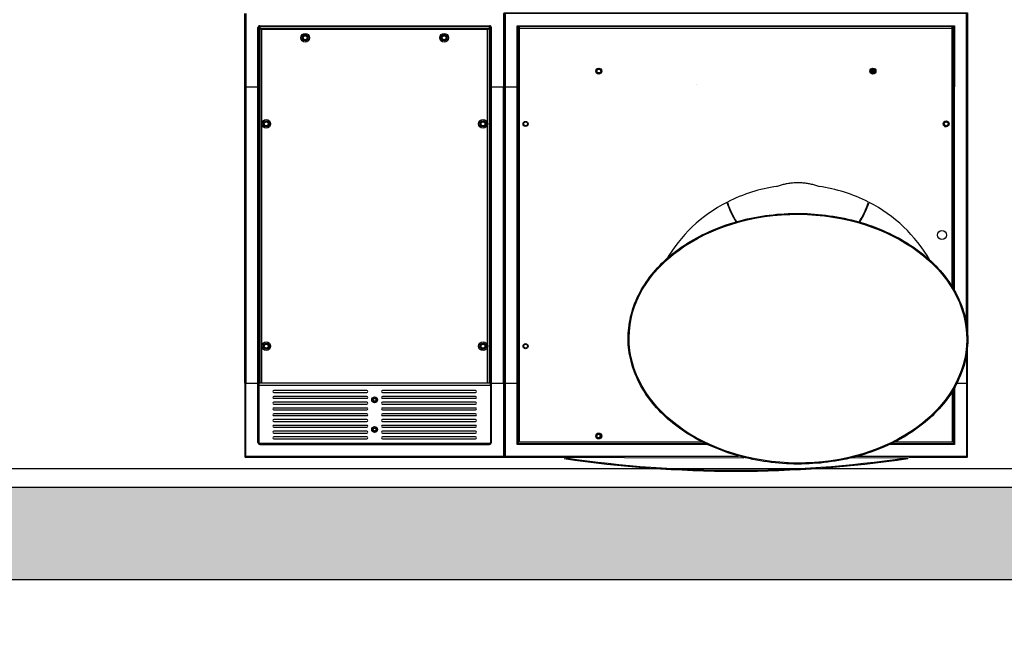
# Model space of a CAD drawing. Header units: millimetres. Extents: x -114 to 74467, y -1893 to 23658.
# Tile 22 of 52: x 44273 to 45336, y 3765 to 4448. Entities that reach past the tile are written whole.
import ezdxf

# ---------------------------------------------------------------- set-up
doc = ezdxf.new("R2010")
doc.units = ezdxf.units.MM
doc.header["$LTSCALE"] = 100
for name, color, linetype in [('AA22----_BINNENWAND', 254, 'Continuous'), ('AL22----_BINNENWAND', 2, 'Continuous'), ('AL74----_KEUKEN', 7, 'Continuous')]:
    doc.layers.add(name, color=color, linetype=linetype)

msp = doc.modelspace()

# ---------------------------------------------------------------- hatches: boundary and pattern name
at = {"layer": 'AA22----_BINNENWAND'}
h = msp.add_hatch(color=256, dxfattribs=at)
h.paths.add_polyline_path([(43373.3, 4953.3), (43473.3, 4953.3), (43473.3, 3943.3), (46189.3, 3943.3), (46189.3, 2143.3), (46089.3, 2143.3), (46089.3, 3843.3), (43373.3, 3843.3)])
h.paths.add_polyline_path([(42243.3, 2143.3), (42343.3, 2143.3), (42343.3, 4953.3), (42243.3, 4953.3)])
h.paths.add_polyline_path([(39943.3, 2143.3), (47087.9, 2143.3), (47087.9, 1943.3), (39943.3, 1943.3)])
h.paths.add_polyline_path([(39743.3, 5643.3), (39943.3, 5643.3), (39943.3, 1793.3), (39743.3, 1793.3)])
h.paths.add_polyline_path([(39943.3, 4953.3), (39943.3, 4853.3), (41213.3, 4853.3), (41213.3, 4953.3)])

# ---------------------------------------------------------------- linework, layer by layer
at = {"layer": 'AL22----_BINNENWAND'}
msp.add_lwpolyline([(43373.3, 4953.3), (43473.3, 4953.3), (43473.3, 3943.3), (46189.3, 3943.3), (46189.3, 2143.3), (46089.3, 2143.3), (46089.3, 3843.3), (43373.3, 3843.3)], close=True, dxfattribs=at)
at = {"layer": 'AL74----_KEUKEN'}
for points in [[(44516.8, 4454.6), (44516.8, 4055.6), (44515.8, 4055.6), (44515.8, 4454.6)], [(44794.8, 4454.6), (44794.8, 4375.6), (44795.8, 4375.6), (44795.8, 4454.6)], [(44530.8, 4439.1), (44532.3, 4439.1), (44532.3, 4440.6)], [(44779.3, 4440.6), (44779.3, 4439.1), (44780.8, 4439.1)], [(45014.7, 3989.6), (44809.8, 3989.6), (44809.8, 4441.6), (45281.8, 4441.6), (45281.8, 4375.6), (45280.8, 4375.6), (45280.8, 4440.6), (44810.8, 4440.6), (44810.8, 3990.6), (45012.6, 3990.6)], [(44810.8, 4435.6), (44812.3, 4435.6)], [(45009.6, 3992.1), (44812.3, 3992.1), (44812.3, 4440.6)], [(44812.3, 4439.1), (45279.3, 4439.1)], [(45279.3, 4440.6), (45279.3, 4159.5)], [(45279.3, 4159.5), (45279.3, 4440.6)], [(45195.9, 4392.6), (45191.7, 4392.6)], [(45191.7, 4392.3), (45195.9, 4392.3)], [(45191.8, 4392), (45195.8, 4392)], [(45192.1, 4393.8), (45192.1, 4392.3)], [(45193.9, 4392.6), (45193.9, 4394.6)], [(45194.7, 4394.5), (45194.7, 4392.3)], [(45195.4, 4392.3), (45195.4, 4391.3)], [(44515.8, 4375.6), (44530.8, 4375.6)], [(44780.8, 4375.6), (44810.8, 4375.6)], [(45003.7, 4378.4), (45003.7, 4378.4)], [(45281.8, 4155.6), (45281.8, 4375.6), (45280.8, 4375.6), (45280.8, 4157.4)], [(45294.8, 4119.5), (45294.8, 4375.6), (45295.8, 4375.6), (45295.8, 4111.3)], [(44540.5, 4338.3), (44538.9, 4338.3)], [(44772.7, 4338.3), (44771.1, 4338.3)], [(45271.2, 4338.3), (45272.8, 4338.3)], [(44540.5, 4332.8), (44538.8, 4332.8)], [(44772.8, 4332.8), (44771.1, 4332.8)], [(45271.2, 4332.8), (45272.8, 4332.8)], [(45135.8, 4268), (45135.8, 4268), (45135.6, 4268), (45135.4, 4268.1), (45135.4, 4268.1), (45134.3, 4268.4), (45133.2, 4268.8), (45132.1, 4269.1), (45131, 4269.4), (45129.9, 4269.7), (45128.8, 4270), (45127.6, 4270.3), (45126.5, 4270.5), (45125.4, 4270.8), (45124.3, 4271), (45123.1, 4271.1), (45122, 4271.3), (45120.8, 4271.5), (45119.7, 4271.6), (45118.5, 4271.7), (45117.4, 4271.8), (45116.3, 4271.9), (45115.1, 4271.9), (45114, 4271.9), (45112.8, 4272), (45111.6, 4271.9), (45110.5, 4271.9), (45109.3, 4271.9), (45108.2, 4271.8), (45107, 4271.7), (45105.9, 4271.6), (45104.8, 4271.5), (45103.6, 4271.3), (45102.5, 4271.1), (45101.3, 4271), (45100.2, 4270.8), (45099.1, 4270.5), (45098, 4270.3), (45096.8, 4270), (45095.7, 4269.7), (45094.6, 4269.4), (45093.5, 4269.1), (45092.4, 4268.8), (45091.3, 4268.4), (45090.2, 4268.1), (45089.8, 4267.9), (45089.8, 4268)], [(44540.5, 4098.3), (44538.8, 4098.3)], [(44540.5, 4092.8), (44538.8, 4092.8)], [(44771.1, 4098.3), (44772.8, 4098.3)], [(44771.1, 4092.8), (44772.8, 4092.8)], [(45294.8, 3976.6), (45295.8, 3976.6), (45295.8, 4096.6)], [(45294.8, 4086.8), (45294.8, 3976.6)], [(44516.8, 4055.6), (44530.8, 4055.6)], [(44780.8, 4055.6), (44794.8, 4055.6)], [(44795.8, 4055.6), (44796.8, 4055.6), (44796.8, 3976.6), (44795.8, 3976.6)], [(44796.8, 4055.6), (44810.8, 4055.6)], [(45281.8, 4050.7), (45281.8, 3989.6), (45212, 3989.6)], [(45284.4, 4055.6), (45295.8, 4055.6)], [(45214.1, 3990.6), (45280.8, 3990.6), (45280.8, 4049)], [(45279.3, 4046.5), (45279.3, 3992.1), (45217.1, 3992.1)], [(44898.8, 4000.4), (44898.8, 3996.8)], [(45280.8, 3990.6), (45281.8, 3989.6)], [(44796.8, 3976.6), (44796.8, 3975.6), (45054.5, 3975.1)], [(45048.7, 3976.6), (44796.8, 3976.6)], [(45170.6, 3975.1), (45294.8, 3975.6), (45294.8, 3976.6), (45176.5, 3976.6)], [(46189.3, 3963.3), (43473.3, 3963.3)]]:
    msp.add_lwpolyline(points, dxfattribs=at)
for points in [[(45295.8, 4375.6), (45294.8, 4375.6), (45294.8, 4454.6), (44796.8, 4454.6), (44796.8, 4055.6), (44795.8, 4055.6), (44795.8, 4455.6), (45295.8, 4455.6)], [(44529.8, 4439.6), (44530.8, 4439.6), (44530.8, 3991.6), (44529.8, 3991.6)], [(44779.8, 4441.6), (44779.8, 4440.6), (44531.8, 4440.6), (44531.8, 4441.6)], [(44533.8, 4055.6), (44532.3, 4055.6), (44532.3, 4439.1), (44533.8, 4437.6)], [(44533.8, 4437.6), (44532.3, 4439.1), (44779.3, 4439.1), (44777.8, 4437.6)], [(44777.8, 4437.6), (44779.3, 4439.1), (44779.3, 4055.6), (44777.8, 4055.6)], [(44780.8, 3991.6), (44781.8, 3991.6), (44781.8, 4439.6), (44780.8, 4439.6)], [(44794.8, 4375.6), (44795.8, 4375.6), (44795.8, 4055.6), (44794.8, 4055.6)], [(44515.8, 3976.6), (44516.8, 3976.6), (44516.8, 4055.6), (44515.8, 4055.6)], [(44530.8, 4055.6), (44530.8, 4053.6), (44780.8, 4053.6), (44780.8, 4055.6)], [(44795.8, 4055.6), (44794.8, 4055.6), (44794.8, 3976.6), (44795.8, 3976.6)], [(44531.8, 3990.6), (44531.8, 3989.6), (44779.8, 3989.6), (44779.8, 3990.6)], [(44516.8, 3976.6), (44516.8, 3975.6), (44794.8, 3975.6), (44794.8, 3976.6)]]:
    msp.add_lwpolyline(points, close=True, dxfattribs=at)
for points in [[(45036.7, 4251.2, 0.018429), (45038.5, 4245.7)], [(45038.8, 4245, 0.003492), (45039.2, 4243.9)], [(45039.9, 4242.4, 0.001264), (45040, 4242)], [(45185.3, 4241.5, 0.001337), (45185.5, 4241.9)], [(45185.9, 4242.8, 0.028341), (45188.9, 4251.2)]]:
    msp.add_lwpolyline(points, format="xyb", dxfattribs=at)
for points in [[(44647.3, 4047.6), (44546.8, 4047.6, 1), (44546.8, 4045.6), (44647.3, 4045.6, 0.998279)], [(44647.3, 4041.3), (44546.8, 4041.3, 1), (44546.8, 4039.3), (44647.3, 4039.3, 0.998279)], [(44764.8, 4047.6), (44664.3, 4047.6, 1), (44664.3, 4045.6), (44764.8, 4045.6, 0.998279)], [(44764.8, 4041.3), (44664.3, 4041.3, 1), (44664.3, 4039.3), (44764.8, 4039.3, 0.998279)], [(44647.3, 4035.1), (44546.8, 4035.1, 1), (44546.8, 4033.1), (44647.3, 4033.1, 0.998279)], [(44647.3, 4028.8), (44546.8, 4028.8, 1), (44546.8, 4026.8), (44647.3, 4026.8, 0.998279)], [(44764.8, 4035.1), (44664.3, 4035.1, 1), (44664.3, 4033.1), (44764.8, 4033.1, 0.998279)], [(44764.8, 4028.8), (44664.3, 4028.8, 1), (44664.3, 4026.8), (44764.8, 4026.8, 0.998279)], [(44647.3, 4022.6), (44546.8, 4022.6, 1), (44546.8, 4020.6), (44647.3, 4020.6, 0.998279)], [(44764.8, 4022.6), (44664.3, 4022.6, 1), (44664.3, 4020.6), (44764.8, 4020.6, 0.998279)], [(44647.3, 4016.3), (44546.8, 4016.3, 1), (44546.8, 4014.3), (44647.3, 4014.3, 0.998279)], [(44647.3, 4010.1), (44546.8, 4010.1, 1), (44546.8, 4008.1), (44647.3, 4008.1, 0.998279)], [(44764.8, 4016.3), (44664.3, 4016.3, 1), (44664.3, 4014.3), (44764.8, 4014.3, 0.998279)], [(44764.8, 4010.1), (44664.3, 4010.1, 1), (44664.3, 4008.1), (44764.8, 4008.1, 0.998279)], [(44647.3, 4003.8), (44546.8, 4003.8, 1), (44546.8, 4001.8), (44647.3, 4001.8, 0.998279)], [(44647.3, 3997.6), (44546.8, 3997.6, 1), (44546.8, 3995.6), (44647.3, 3995.6, 0.998279)], [(44764.8, 4003.8), (44664.3, 4003.8, 1), (44664.3, 4001.8), (44764.8, 4001.8, 0.998279)], [(44764.8, 3997.6), (44664.3, 3997.6, 1), (44664.3, 3995.6), (44764.8, 3995.6, 0.998279)]]:
    msp.add_lwpolyline(points, format="xyb", close=True, dxfattribs=at)
for centre, radius in [((44580.8, 4428.6), 4.75), ((44730.8, 4428.6), 4.75), ((44580.8, 4428.6), 3.25), ((44580.8, 4428.6), 2.75), ((44580.8, 4428.6), 2.1), ((44730.8, 4428.6), 3.25), ((44730.8, 4428.6), 2.75), ((44730.8, 4428.6), 2.1), ((44897.8, 4392.6), 3.2), ((44897.8, 4392.6), 2.75), ((44897.8, 4392.6), 2.06), ((45193.8, 4392.6), 3.2), ((45193.8, 4392.6), 2.75), ((45193.8, 4392.6), 2.07), ((44538.8, 4335.6), 4.75), ((44538.8, 4335.6), 3.25), ((44538.8, 4335.6), 2.75), ((44538.8, 4335.6), 2.1), ((44772.8, 4335.6), 4.75), ((44772.8, 4335.6), 3.25), ((44772.8, 4335.6), 2.75), ((44772.8, 4335.6), 2.1), ((44818.8, 4335.6), 2.75), ((44818.8, 4335.6), 2.06), ((45272.8, 4335.6), 3.2), ((45272.8, 4335.6), 2.07), ((45268.3, 4215.6), 5), ((44538.8, 4095.6), 4.75), ((44538.8, 4095.6), 3.25), ((44538.8, 4095.6), 2.75), ((44538.8, 4095.6), 2.1), ((44772.8, 4095.6), 4.75), ((44772.8, 4095.6), 3.25), ((44772.8, 4095.6), 2.75), ((44772.8, 4095.6), 2.1), ((44818.8, 4095.6), 2.75), ((44818.8, 4095.6), 2.06), ((44655.8, 4037.6), 3.15), ((44655.8, 4037.6), 2.15), ((44655.8, 4037.6), 1.5), ((44655.8, 4005.6), 3.15), ((44655.8, 4005.6), 2.15), ((44655.8, 4005.6), 1.5), ((44897.8, 3998.6), 3.2), ((44897.8, 3998.6), 2.75), ((44897.8, 3998.6), 2.06)]:
    msp.add_circle(centre, radius, dxfattribs=at)
for centre, radius, start, end in [((44531.8, 4439.6), 2, 89.9071, 180.0929), ((44531.8, 4439.6), 1, 90.0413, 180.156), ((44779.8, 4439.6), 2, 359.8652, 89.9376), ((44779.8, 4439.6), 1, 359.844, 89.9587), ((45193.6, 4392.6), 0.298, 269.6659, 0.3341), ((45272.8, 4335.6), 2.75, 269.9632, 90.0054), ((45112.6, 4104.2), 165.4, 97.7877, 117.3068), ((45113.3, 4104.9), 164.6, 62.672, 82.2267), ((45109.2, 4107.8), 160.6, 117.1046, 149.8002), ((45138.9, 4286.1), 108.8, 199.0069, 211.373), ((45111.6, 4273), 78, 196.2794, 213.778), ((45114, 4273), 78, 326.27, 343.7194), ((45086.7, 4286.1), 108.8, 328.627, 340.9931), ((45116.4, 4107.8), 160.6, 30.1998, 62.8954), ((44531.8, 3991.6), 2.01, 180.2367, 269.8618), ((44531.8, 3991.6), 0.997, 179.8725, 270.1275), ((44779.8, 3991.6), 1, 269.6481, 359.9581), ((44779.8, 3991.6), 2, 269.865, 0.0365), ((44516.7, 3976.5), 0.948, 178.7205, 273.0855), ((44794.8, 3976.6), 0.97, 268.2688, 1.7312), ((44796.8, 3976.6), 0.997, 179.8714, 270.1275), ((45294.8, 3976.6), 1, 269.9055, 359.9588), ((45045.8, 5226.2), 1265.6, 261.5712, 278.4288), ((45045.8, 5226.1), 1264.5, 261.6595, 278.3405)]:
    msp.add_arc(centre, radius, start, end, dxfattribs=at)
msp.add_ellipse((45112.8, 4103.7), major_axis=(182.3, -1.1), ratio=0.736604, dxfattribs=at)
msp.add_open_spline([(45296.1, 4102.5), (45296.2, 4107.7), (45295.8, 4112.9), (45293.8, 4126.1), (45291.6, 4134), (45285.4, 4149.5), (45281.3, 4157.1), (45271.5, 4171.5), (45265.7, 4178.4), (45252.5, 4191.3), (45245.1, 4197.3), (45229.1, 4208.3), (45220.4, 4213.2), (45202, 4221.9), (45192.3, 4225.7), (45172.1, 4231.8), (45161.6, 4234.2), (45140.3, 4237.6), (45129.4, 4238.6), (45107.6, 4239.2), (45096.7, 4238.7), (45075.1, 4236.4), (45064.5, 4234.6), (45043.8, 4229.5), (45033.8, 4226.3), (45014.7, 4218.5), (45005.6, 4214.1), (44988.7, 4203.9), (44980.8, 4198.3), (44966.6, 4186.1), (44960.2, 4179.6), (44949.2, 4165.7), (44944.5, 4158.4), (44936.9, 4143.3), (44934.1, 4135.4), (44930.3, 4119.5), (44929.4, 4111.4), (44929.5, 4095.3), (44930.6, 4087.2), (44934.6, 4071.3), (44937.6, 4063.5), (44945.4, 4048.4), (44950.2, 4041.1), (44961.4, 4027.3), (44967.9, 4020.7), (44982.4, 4008.6), (44990.3, 4003), (45007.4, 3992.9), (45016.5, 3988.5), (45035.8, 3980.8), (45045.8, 3977.6), (45066.6, 3972.6), (45077.3, 3970.8), (45098.9, 3968.5), (45109.8, 3968.1), (45131.6, 3968.8), (45142.5, 3969.8), (45163.7, 3973.3), (45174.2, 3975.7), (45194.2, 3981.9), (45203.9, 3985.7), (45222.2, 3994.5), (45230.8, 3999.4), (45246.6, 4010.5), (45253.9, 4016.5), (45266.9, 4029.4), (45272.6, 4036.3), (45282.2, 4050.8), (45286.1, 4058.3), (45292.1, 4073.9), (45294.2, 4081.8), (45295.8, 4094.1), (45296.1, 4098.3), (45296.1, 4102.5)], degree=3, knots=[0, 0, 0, 0, 0.114594, 0.114594, 0.29327, 0.29327, 0.471945, 0.471945, 0.650621, 0.650621, 0.829297, 0.829297, 1.007972, 1.007972, 1.186648, 1.186648, 1.365324, 1.365324, 1.544, 1.544, 1.722675, 1.722675, 1.901351, 1.901351, 2.080027, 2.080027, 2.258703, 2.258703, 2.437378, 2.437378, 2.616054, 2.616054, 2.79473, 2.79473, 2.973405, 2.973405, 3.152081, 3.152081, 3.330757, 3.330757, 3.509433, 3.509433, 3.688108, 3.688108, 3.866784, 3.866784, 4.04546, 4.04546, 4.224136, 4.224136, 4.402811, 4.402811, 4.581487, 4.581487, 4.760163, 4.760163, 4.938838, 4.938838, 5.117514, 5.117514, 5.29619, 5.29619, 5.474866, 5.474866, 5.653541, 5.653541, 5.832217, 5.832217, 6.010893, 6.010893, 6.189569, 6.189569, 6.283185, 6.283185, 6.283185, 6.283185], dxfattribs=at)

doc.saveas('drawing.dxf')
